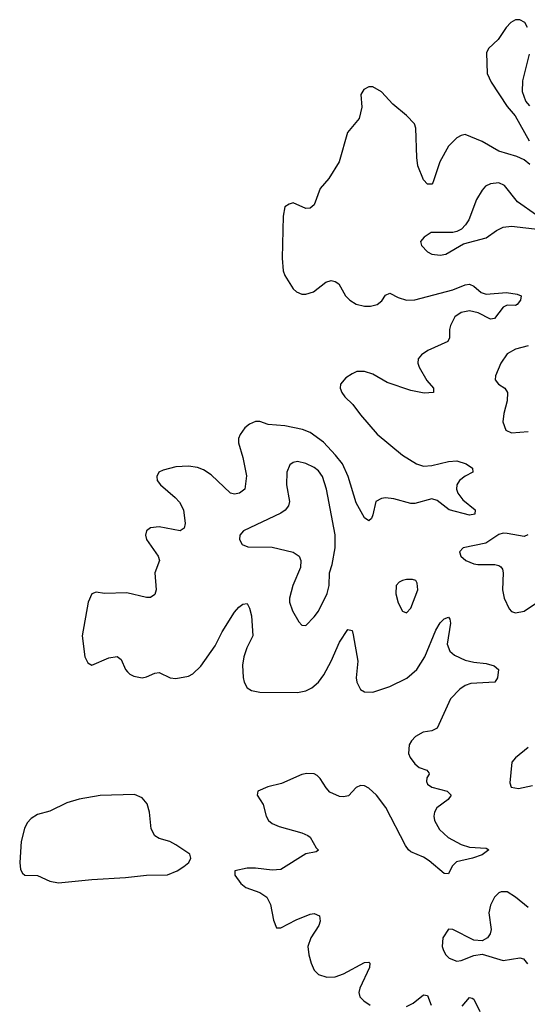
# Model space of a CAD drawing. Header units: inches. Extents: x 1384664 to 1536621, y 460766 to 646467.
# Tile 4 of 256: x 1384966 to 1387386, y 488614 to 493307. Entities that reach past the tile are written whole.
import ezdxf

# ---------------------------------------------------------------- set-up
doc = ezdxf.new("R2010")
doc.units = ezdxf.units.IN
doc.header["$MEASUREMENT"] = 0
doc.layers.add('B3488', color=7, linetype='Continuous')
doc.layers.add('B3489', color=7, linetype='Continuous')

msp = doc.modelspace()

# ---------------------------------------------------------------- linework, layer by layer
at = {"layer": 'B3488', "color": 5}
for points, elevation in [([(1386987.6, 490000), (1386955.5, 489930), (1386930, 489918), (1386889.5, 489910.5), (1386852.1, 489890), (1386833, 489870), (1386822, 489850), (1386819.3, 489810), (1386827.2, 489790), (1386850, 489759.4), (1386870, 489743.1), (1386906.4, 489730), (1386916.9, 489716.9), (1386918.5, 489710), (1386907.4, 489692.6), (1386904.6, 489675.4), (1386910, 489663), (1386930, 489648.8), (1387002.8, 489630), (1387022.2, 489610), (1387008.4, 489590), (1386954.6, 489550), (1386942.5, 489530), (1386939.9, 489510), (1386943.4, 489490), (1386966.4, 489446.4), (1387008.8, 489408.8), (1387070, 489375.2), (1387110, 489362.6), (1387190, 489357.6), (1387202, 489350), (1387170, 489326), (1387123.7, 489310), (1387047.8, 489292.2), (1387027.1, 489272.9), (1387010, 489235.6), (1386990, 489237.4), (1386917.3, 489297.3), (1386890, 489314.8), (1386830, 489340.1), (1386819.1, 489350), (1386804.2, 489370), (1386711.2, 489551.2), (1386666.7, 489610), (1386630, 489644.5), (1386610, 489654.4), (1386590, 489656.6), (1386570, 489646.6), (1386533.1, 489606.9), (1386510, 489602.4), (1386490, 489604.5), (1386444.9, 489624.9), (1386426, 489646), (1386398.3, 489690), (1386383.7, 489703.7), (1386370, 489712.3), (1386334.2, 489714.2), (1386310, 489708.5), (1386213.3, 489666.7), (1386148.2, 489650), (1386101, 489630), (1386098, 489610), (1386125.9, 489565.9), (1386141, 489510), (1386151.7, 489490), (1386170, 489475.8), (1386201.9, 489461.9), (1386310, 489431.8), (1386338.6, 489418.6), (1386351, 489410), (1386379.5, 489359.5), (1386390, 489349), (1386379.2, 489340.8), (1386330, 489330.8), (1386210, 489256.7), (1386170, 489253.8), (1386090, 489262.4), (1386050, 489262), (1385992, 489250), (1385991, 489230), (1386020.4, 489190), (1386043, 489170), (1386110, 489147.3), (1386143.9, 489123.9), (1386161.1, 489090), (1386175, 489015), (1386190, 488978), (1386210, 488978.9), (1386283.2, 489016.8), (1386350, 489043.5), (1386370, 489046.2), (1386395.6, 489035.6), (1386398.3, 489010), (1386391.3, 488990), (1386352.9, 488930), (1386340.1, 488890), (1386343.8, 488850), (1386355.6, 488810), (1386370, 488777.3), (1386390, 488756.2), (1386430, 488742.5), (1386470, 488744.7), (1386510, 488758.9), (1386610, 488813.4), (1386630, 488814.4), (1386634.2, 488810), (1386633.9, 488790), (1386587.2, 488690), (1386581.9, 488670), (1386586.6, 488650), (1386605.9, 488630), (1386637.2, 488610)], 580), ([(1387390, 489838), (1387330, 489788.7), (1387312.6, 489767.4), (1387301.7, 489670), (1387308.3, 489648.3), (1387343, 489643), (1387410, 489656.3)], 620), ([(1387390, 489075.8), (1387330, 489124.4), (1387290, 489149.8), (1387260.5, 489150), (1387250, 489145.1), (1387230, 489124), (1387210, 489087), (1387202.8, 489050), (1387213.1, 488970), (1387209.3, 488950), (1387195.8, 488930), (1387170, 488916.8), (1387130, 488919.4), (1387030, 488969.6), (1387010, 488972.7), (1386983.1, 488930), (1386979.6, 488890), (1386985.5, 488870), (1386996.9, 488850), (1387013.4, 488833.4), (1387050, 488819.4), (1387070, 488822.4), (1387130, 488846.4), (1387170, 488852.8), (1387270, 488822.5), (1387350, 488835.5), (1387367, 488830), (1387386.5, 488806.5)], 620), ([(1386810, 488603), (1386840.9, 488619.1), (1386890, 488659.2), (1386910, 488656.1), (1386927.9, 488610)], 580), ([(1387075.5, 488604.5), (1387110, 488646.6), (1387122.7, 488642.7), (1387130, 488638.6), (1387159.4, 488579.4)], 580)]:
    msp.add_lwpolyline(points, dxfattribs=dict(at, elevation=elevation))
at = {"layer": 'B3488', "color": 5, "elevation": 580}
msp.add_lwpolyline([(1385513.4, 489613.4), (1385350, 489609.4), (1385250, 489592.1), (1385190, 489574.6), (1385110, 489534), (1385050, 489519.2), (1385019.9, 489500.1), (1385001.7, 489478.3), (1384988.4, 489451.6), (1384973.4, 489390), (1384965.7, 489290), (1384970, 489256.5), (1384979.4, 489239.4), (1384990, 489229.1), (1385050, 489227.1), (1385110, 489201.3), (1385150, 489192.3), (1385310, 489208.2), (1385470, 489218.2), (1385569.9, 489230.1), (1385670, 489231.3), (1385716.9, 489250), (1385748.2, 489270), (1385772, 489290), (1385782, 489310), (1385776.2, 489330), (1385710, 489374.4), (1385681.3, 489390), (1385630, 489403.6), (1385610, 489416.4), (1385592.1, 489450), (1385584.6, 489530), (1385573.6, 489570), (1385550, 489597.2)], close=True, dxfattribs=at)
at = {"layer": 'B3489', "color": 5}
for points, elevation in [([(1387387.3, 493270), (1387373.7, 493293.7), (1387350, 493307), (1387330, 493305.9), (1387306.9, 493293.1), (1387284.4, 493270), (1387247, 493213), (1387200.1, 493170), (1387191.2, 493148.8), (1387194.5, 493050), (1387213.3, 493010), (1387290, 492894), (1387328, 492848), (1387394.5, 492730)], 580), ([(1387397.2, 492897.2), (1387379.2, 492919.2), (1387363, 492963), (1387364.7, 493015.3), (1387396.8, 493143.3)], 580), ([(1387397.2, 492617.2), (1387370, 492638.9), (1387335, 492655), (1387250, 492680.2), (1387170, 492726.2), (1387090, 492759.3), (1387070, 492755.8), (1387050, 492744.4), (1387010, 492703.7), (1386969.2, 492630), (1386935.2, 492530), (1386930, 492523.8), (1386910, 492522.9), (1386890, 492543.7), (1386864, 492610), (1386858.3, 492650), (1386854.5, 492790), (1386847.2, 492810), (1386810.1, 492850.1), (1386743.9, 492903.9), (1386690, 492963.5), (1386650, 492987.6), (1386630, 492986.6), (1386606.2, 492973.8), (1386592.2, 492950), (1386596.3, 492890), (1386584, 492836), (1386528.7, 492770), (1386488, 492630), (1386439.7, 492550), (1386397.9, 492502.1), (1386370, 492424.2), (1386350, 492408.4), (1386330, 492407.2), (1386270, 492433.6), (1386250, 492428), (1386230, 492414.3), (1386221, 492370), (1386217.4, 492170), (1386222.5, 492110), (1386230, 492088.2), (1386270, 492023.5), (1386284.6, 492010), (1386310, 491998.3), (1386330, 491998.2), (1386365.7, 492010), (1386424.4, 492055.6), (1386450, 492064.2), (1386470, 492059.8), (1386487.5, 492047.5), (1386519.1, 491990), (1386538.9, 491970), (1386570, 491951.5), (1386610, 491941.8), (1386637.9, 491942.1), (1386670.3, 491949.7), (1386692.5, 491967.5), (1386710, 491993.8), (1386730, 492003), (1386770, 491982.9), (1386810, 491970.1), (1386850, 491971.6), (1387030, 492018.6), (1387090, 492043.1), (1387110, 492046.5), (1387130, 492036.3), (1387166.4, 492006.4), (1387190, 491998.6), (1387286.5, 492006.5), (1387338, 491998), (1387357, 491990), (1387353.7, 491970), (1387337.4, 491950), (1387330, 491945.3), (1387290, 491945.8), (1387270, 491936.8), (1387230, 491883.5), (1387210, 491878.9), (1387152.1, 491910), (1387110, 491919.9), (1387070, 491911.5), (1387040.1, 491890), (1387018.8, 491850), (1387014.1, 491830), (1387014.4, 491790), (1387007.2, 491772.8), (1386911.6, 491730), (1386880.9, 491710), (1386865.2, 491690), (1386863.7, 491670), (1386870.1, 491650), (1386906.6, 491586.6), (1386939.1, 491550), (1386938.4, 491530), (1386893.7, 491526.3), (1386830, 491539.5), (1386718.1, 491578.1), (1386650, 491617.3), (1386610, 491630.6), (1386573.4, 491630), (1386550, 491619.3), (1386520.4, 491599.6), (1386494.7, 491570), (1386493.2, 491550), (1386500.8, 491530), (1386515, 491510), (1386553.1, 491473.1), (1386590, 491422.8), (1386670, 491332.2), (1386790, 491232.1), (1386857.5, 491190), (1386890, 491178.3), (1386930, 491182.5), (1387010, 491201.1), (1387050, 491204.4), (1387093.7, 491190), (1387124.4, 491170), (1387125.7, 491150), (1387090, 491131.7), (1387062.2, 491110), (1387049.5, 491090), (1387047.3, 491070), (1387055, 491050), (1387078.1, 491018.1), (1387137.2, 490970), (1387135.4, 490950), (1387110, 490945.6), (1387013.5, 490970), (1386955.9, 491015.9), (1386930, 491023.9), (1386850, 491001.5), (1386830, 491001.2), (1386750, 491023.1), (1386710, 491027.7), (1386690, 491024.6), (1386663.6, 491010), (1386650, 490947), (1386642.4, 490930), (1386630, 490918.8), (1386610, 490933.2), (1386570, 491004.9), (1386531.3, 491130), (1386503.9, 491190), (1386471.8, 491231.8), (1386413.4, 491293.4), (1386350, 491339.2), (1386314.3, 491354.3), (1386230, 491371.6), (1386150, 491377.3), (1386110, 491391.5), (1386090, 491391.2), (1386060.9, 491379.1), (1386038.9, 491361.1), (1386016.7, 491330), (1386009.4, 491310), (1386009, 491290), (1386030, 491219.5), (1386047.5, 491132.5), (1386039.6, 491070), (1386014.3, 491050), (1385990, 491044.7), (1385970, 491049.4), (1385878.2, 491138.2), (1385841.6, 491161.6), (1385813.1, 491173), (1385770, 491178.2), (1385710, 491175.1), (1385650, 491160.6), (1385629.7, 491150), (1385619.9, 491130), (1385621.8, 491110), (1385636.4, 491090), (1385707.4, 491030), (1385727.2, 491007.2), (1385746.8, 490970), (1385754.7, 490905.3), (1385750, 490883.5), (1385730, 490871.3), (1385630, 490889.5), (1385590, 490885.3), (1385569.7, 490870), (1385565.5, 490850), (1385570.1, 490830), (1385626.6, 490750), (1385631.7, 490730), (1385610.5, 490670), (1385616.1, 490590), (1385610, 490567.7), (1385590, 490552.4), (1385570, 490552.2), (1385475.8, 490575.8), (1385370, 490572.1), (1385330, 490578.1), (1385309.7, 490570.3), (1385291.7, 490530), (1385263.6, 490370), (1385276.6, 490270), (1385290, 490240.8), (1385310, 490229.7), (1385390, 490265.1), (1385430, 490271.3), (1385450, 490257.6), (1385470, 490210.3), (1385479.1, 490199.1), (1385490, 490187.5), (1385510, 490177.5), (1385550, 490170.6), (1385570, 490174.4), (1385610, 490192.2), (1385630, 490195.1), (1385683.1, 490170), (1385710, 490166), (1385770, 490178.4), (1385790.5, 490189.5), (1385830, 490225.8), (1385897, 490323), (1385930.7, 490390), (1385990, 490483.5), (1386010, 490506.8), (1386030, 490521.6), (1386050, 490524.2), (1386061.7, 490501.7), (1386070, 490465.5), (1386076.9, 490370), (1386047.8, 490312.2), (1386035, 490270), (1386028.6, 490230), (1386031.1, 490171.1), (1386036.1, 490150), (1386050, 490123), (1386070, 490109.6), (1386110, 490102.2), (1386290, 490099.8), (1386330, 490107.4), (1386357.9, 490122.1), (1386389.9, 490150), (1386415.8, 490184.2), (1386450.8, 490250), (1386490, 490340.7), (1386530, 490400.3), (1386550, 490396.3), (1386555.7, 490375.7), (1386578.1, 490250), (1386569.4, 490169.4), (1386572.7, 490150), (1386590, 490113.8), (1386610, 490102.9), (1386650, 490102.1), (1386730, 490128.2), (1386811, 490169), (1386858.6, 490210), (1386897.6, 490270), (1386950, 490397.2), (1386970, 490431.4), (1386990, 490451.7), (1387010, 490459.3), (1387016.5, 490450), (1387018.8, 490430), (1387003.1, 490330), (1387016.4, 490296.4), (1387038.2, 490278.2), (1387090, 490254.2), (1387130, 490243.9), (1387190, 490238.5), (1387227.6, 490227.6), (1387248.2, 490210), (1387244.3, 490170), (1387231.2, 490148.8), (1387116.4, 490143.6), (1387090, 490134.1), (1387063.4, 490116.6), (1387019.7, 490070), (1386987.6, 490000)], 580), ([(1387430, 492375.4), (1387338.2, 492438.2), (1387276.9, 492516.9), (1387250, 492529.2), (1387210, 492525.4), (1387186.9, 492513.1), (1387170, 492494.7), (1387143.2, 492450), (1387106.7, 492353.3), (1387091.3, 492328.7), (1387071.4, 492308.6), (1387050, 492297), (1387030, 492293), (1386927.8, 492292.2), (1386893.4, 492270), (1386876.3, 492250), (1386882, 492230), (1386910, 492200.9), (1386930.8, 492190), (1386970, 492184.1), (1386996.9, 492190), (1387081.3, 492238.7), (1387190, 492266.5), (1387238.1, 492301.9), (1387270, 492317.6), (1387310, 492322.2), (1387446.9, 492306.9)], 620), ([(1387390, 491751.9), (1387330, 491736.2), (1387290, 491714.8), (1387260.2, 491670), (1387233.4, 491610), (1387231.8, 491590), (1387248.4, 491570), (1387278.9, 491550), (1387291.8, 491530), (1387289, 491490), (1387273.6, 491430), (1387268.7, 491390), (1387283.7, 491350), (1387310, 491337.2), (1387390, 491344.5)], 620), ([(1387388.1, 490851.9), (1387370, 490844.4), (1387290, 490858.7), (1387270, 490858.8), (1387250, 490852.6), (1387188.1, 490811.9), (1387079.3, 490790), (1387061.6, 490770), (1387068.2, 490750), (1387092.4, 490730), (1387130, 490713.4), (1387150, 490709.5), (1387230.1, 490710.1), (1387250, 490705.9), (1387259, 490699), (1387267.5, 490687.5), (1387271.3, 490670), (1387268.1, 490590), (1387275.8, 490550), (1387298.9, 490498.9), (1387310, 490486), (1387330, 490479.1), (1387370, 490487.1), (1387430, 490527.8)], 620)]:
    msp.add_lwpolyline(points, dxfattribs=dict(at, elevation=elevation))
at = {"layer": 'B3489', "color": 5, "elevation": 620}
for points in [[(1386290, 491200.8), (1386270, 491197), (1386254.3, 491185.7), (1386239.6, 491150), (1386237.5, 491090), (1386252.3, 491010), (1386247.4, 490990), (1386230.6, 490969.4), (1386210, 490955.6), (1386032.2, 490870), (1386015.8, 490850), (1386014, 490830), (1386026, 490806), (1386053.6, 490793.6), (1386170, 490792.2), (1386269.6, 490769.6), (1386298.5, 490750), (1386306, 490730), (1386304.4, 490695.6), (1386267.3, 490610), (1386252.5, 490550), (1386252.4, 490530), (1386266.6, 490490), (1386296.4, 490436.4), (1386310, 490420.3), (1386330, 490420.2), (1386370, 490460.5), (1386390, 490487.9), (1386431.9, 490571.9), (1386441.1, 490610), (1386442.4, 490670), (1386455.1, 490710), (1386469.7, 490790), (1386468.9, 490851.1), (1386428.4, 491070), (1386409, 491130), (1386390, 491156.9), (1386370, 491173.2), (1386330, 491191.8)], [(1386810, 490638.8), (1386790, 490633.8), (1386774.4, 490625.6), (1386760.3, 490610), (1386758.6, 490570), (1386770, 490527.7), (1386790, 490487.3), (1386810, 490480.5), (1386830, 490501.3), (1386863.2, 490590), (1386861.1, 490621.1), (1386853.5, 490633.5), (1386838.6, 490638.6)]]:
    msp.add_lwpolyline(points, close=True, dxfattribs=at)

doc.saveas('drawing.dxf')
